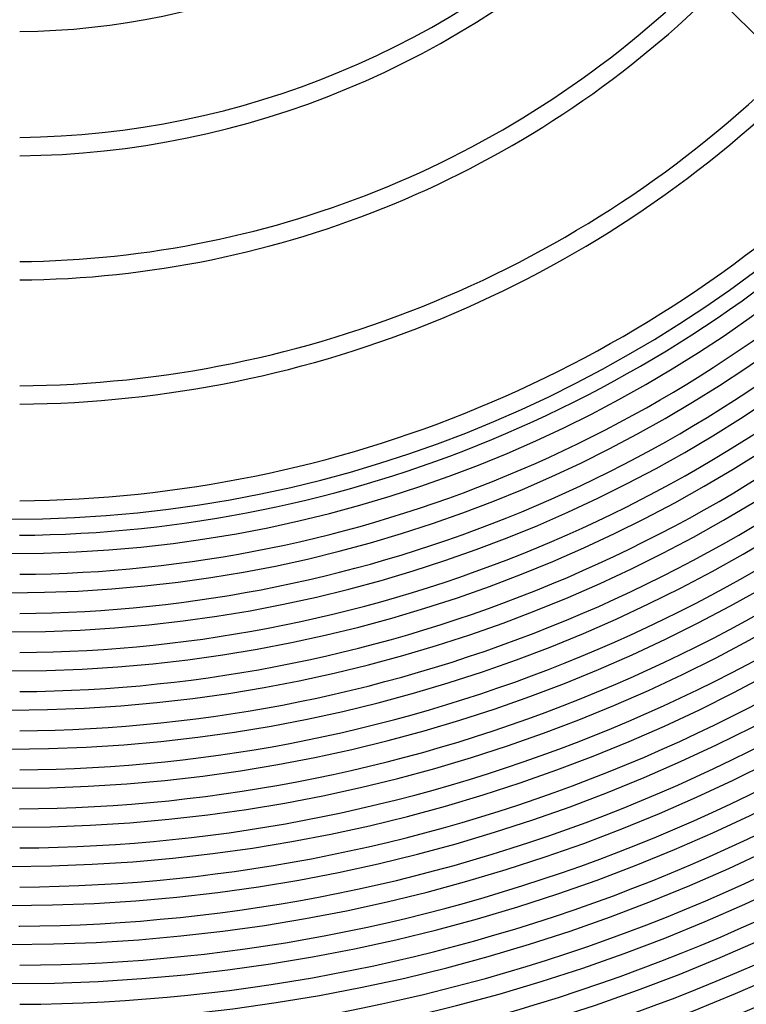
# Model space of a CAD drawing. Header units: millimetres. Extents: x -485 to 485, y -485 to 485.
# Tile 24 of 110: x 2 to 160, y -375 to -161. Entities that reach past the tile are written whole.
import ezdxf

# ---------------------------------------------------------------- set-up
doc = ezdxf.new("R2010")
doc.units = ezdxf.units.MM
doc.layers.add('HIDDEN', color=7, linetype='Continuous')
doc.layers.add('THICK', color=7, linetype='Continuous')

msp = doc.modelspace()

# ---------------------------------------------------------------- linework, layer by layer
at = {"layer": 'HIDDEN'}
for radius, start, end in [(333, 270.3336, 270.3441), (358.5, 270.2942, 270.3197)]:
    msp.add_arc((0, 0), radius, start, end, dxfattribs=at)
at = {"layer": 'THICK'}
msp.add_line((152.73, -155.56), (168.99, -171.82), dxfattribs=at)
for radius, start, end in [(422, 180, 0), (413.5, 180, 0), (405, 180, 0), (396.5, 180, 0), (388, 180, 0), (379.5, 180, 0), (371, 180, 0), (362.5, 180, 0), (354, 180, 0), (345.5, 180, 0), (337, 180, 0), (328.5, 180, 0), (320, 180, 0), (311.5, 180, 0), (303, 180, 0), (294.5, 180, 0), (286, 180, 0), (277.5, 180, 0), (270, 180, 0), (164, 270.6979, 314.3021), (187, 270.6121, 314.388), (191, 270.5992, 314.4008), (214, 270.5348, 314.4652), (218, 270.525, 314.475), (241, 270.4749, 314.5251), (245, 270.4672, 314.5329), (266, 270.4303, 314.5697), (273.5, 270.4171, 314.5828), (282, 270.406, 314.5941), (290.5, 270.3944, 314.6055), (299, 270.3833, 314.6168), (307.5, 270.3727, 314.6274), (316, 270.3626, 314.6374), (324.5, 270.3531, 314.6468), (333, 270.3441, 314.6559), (341.5, 270.3355, 314.6644), (350, 270.3274, 314.6726), (358.5, 270.3197, 314.6804), (367, 270.3122, 314.6877), (375.5, 270.3052, 314.6949), (384, 270.2984, 314.7016), (392.5, 270.2919, 314.708), (401, 270.2858, 314.7142), (409.5, 270.2799, 314.7202), (418, 270.2741, 314.7258), (426.5, 270.2687, 314.7313), (430.5, 270.0634, 314.9365), (436, 270.2628, 314.7372), (440, 270.2601, 314.7399)]:
    msp.add_arc((0, 0), radius, start, end, dxfattribs=at)

doc.saveas('drawing.dxf')
